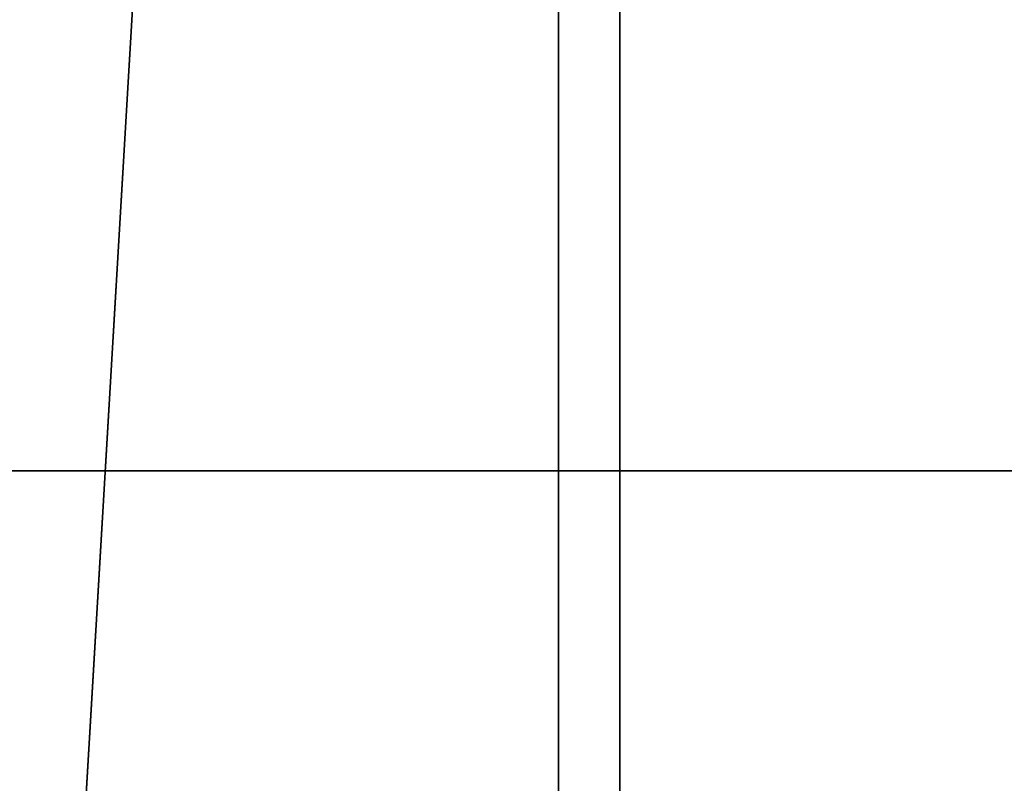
# Model space of a CAD drawing. Header units: millimetres. Extents: x 0 to 800, y -45 to 73.
# Tile 148 of 199: x 71.96 to 75.47, y 22.53 to 25.24. Entities that reach past the tile are written whole.
import ezdxf

# ---------------------------------------------------------------- set-up
doc = ezdxf.new("R2010")
doc.units = ezdxf.units.MM
doc.header["$LTSCALE"] = 65.185185
for name, color, linetype in [('2', 7, 'CONTINUOUS'), ('40', 7, 'CONTINUOUS'), ('41', 7, 'CONTINUOUS')]:
    doc.layers.add(name, color=color, linetype=linetype)

msp = doc.modelspace()

# ---------------------------------------------------------------- linework, layer by layer
at = {"layer": '2', "color": 61, "linetype": 'Continuous', "true_color": 0xcfff8c}
for points in [[(67.4266, 23.6375, 204.6587), (72.8877, 23.6375, 213.2786), (71.6644, 23.6375, -211.3907), (67.4266, 23.6375, 204.6587)], [(71.6644, 23.6375, -211.3907), (72.8877, 23.6375, 213.2786), (77.3, 23.6375, -219.8976), (71.6644, 23.6375, -211.3907)], [(72.8877, 23.6375, 213.2786), (78.5721, 23.6375, 221.7529), (77.3, 23.6375, -219.8976), (72.8877, 23.6375, 213.2786)]]:
    msp.add_3dface(points, dxfattribs=at)
at = {"layer": '40', "color": 44, "linetype": 'Continuous', "true_color": 0x8c7500}
for points in [[(74.0978, 54.7, -231.9219), (68.2344, -44.7, -223.4537), (68.2344, 54.7, -223.4537), (74.0978, 54.7, -231.9219)], [(74.0978, -44.7, -231.9219), (68.2344, -44.7, -223.4537), (74.0978, 54.7, -231.9219), (74.0978, -44.7, -231.9219)], [(80.1774, 54.7, -240.2363), (74.0978, -44.7, -231.9219), (74.0978, 54.7, -231.9219), (80.1774, 54.7, -240.2363)], [(80.1774, -44.7, -240.2363), (74.0978, -44.7, -231.9219), (80.1774, 54.7, -240.2363), (80.1774, -44.7, -240.2363)]]:
    msp.add_3dface(points, dxfattribs=at)
at = {"layer": '41', "color": 44, "linetype": 'Continuous', "true_color": 0x8c7500}
for points in [[(68.0241, -44.7, 223.1412), (73.8796, -44.7, 231.6149), (68.0241, 54.7, 223.1412), (68.0241, -44.7, 223.1412)], [(68.0241, 54.7, 223.1412), (73.8796, -44.7, 231.6149), (73.8796, 54.7, 231.6149), (68.0241, 54.7, 223.1412)], [(73.8796, 54.7, 231.6149), (79.9513, -44.7, 239.935), (79.9513, 54.7, 239.935), (73.8796, 54.7, 231.6149)], [(73.8796, -44.7, 231.6149), (79.9513, -44.7, 239.935), (73.8796, 54.7, 231.6149), (73.8796, -44.7, 231.6149)]]:
    msp.add_3dface(points, dxfattribs=at)

doc.saveas('drawing.dxf')
